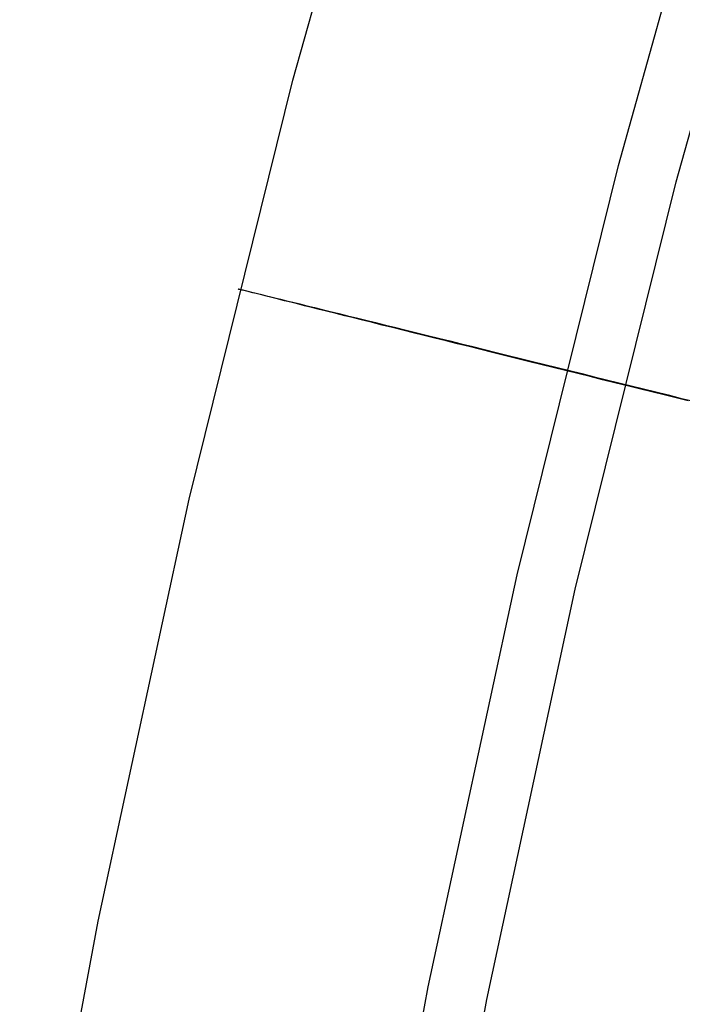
# Model space of a CAD drawing. Header units: millimetres. Extents: x 119 to 175.9, y -203.1 to -153.8.
# Tile 70 of 256: x 125.6 to 127.4, y -177.4 to -174.8. Entities that reach past the tile are written whole.
import ezdxf

# ---------------------------------------------------------------- set-up
doc = ezdxf.new("R2010")
doc.units = ezdxf.units.MM
doc.header["$MEASUREMENT"] = 0
doc.layers.add('Layer 01', color=5, linetype='Continuous', true_color=0x0000ff)

msp = doc.modelspace()

# ---------------------------------------------------------------- linework, layer by layer
at = {"layer": 'Layer 01'}
for p, q in [((126.3343, -174.9373, 33.7001), (126.6454, -173.826, 33.6987)), ((127.2052, -175.1656, 34.7606), (127.5089, -174.0804, 34.7592)), ((127.3595, -175.2088, 32.7998), (127.6619, -174.1282, 32.7985)), ((126.0569, -176.0576, 33.7016), (126.3343, -174.9373, 33.7001)), ((126.9342, -176.2595, 34.762), (127.2052, -175.1656, 34.7606)), ((127.0897, -176.2981, 32.8012), (127.3595, -175.2088, 32.7998)), ((126.1886, -175.4957, 33.752), (126.1883, -175.4955, 33.7861)), ((126.1883, -175.4955, 33.7861), (126.189, -175.4957, 33.8202)), ((126.1902, -175.4961, 33.7179), (126.1886, -175.4957, 33.752)), ((126.189, -175.4957, 33.8202), (126.1909, -175.4961, 33.8543)), ((126.1929, -175.4968, 33.6838), (126.1902, -175.4961, 33.7179)), ((126.1909, -175.4961, 33.8543), (126.194, -175.4968, 33.8883)), ((126.1967, -175.4978, 33.6499), (126.1929, -175.4968, 33.6838)), ((126.194, -175.4968, 33.8883), (126.1982, -175.4978, 33.9222)), ((126.2017, -175.4991, 33.6162), (126.1967, -175.4978, 33.6499)), ((126.1982, -175.4978, 33.9222), (126.2035, -175.4991, 33.9559)), ((126.2078, -175.5006, 33.5826), (126.2017, -175.4991, 33.6162)), ((126.2035, -175.4991, 33.9559), (126.21, -175.5006, 33.9894)), ((126.215, -175.5025, 33.5493), (126.2078, -175.5006, 33.5826)), ((126.21, -175.5006, 33.9894), (126.2176, -175.5025, 34.0226)), ((126.2234, -175.5046, 33.5162), (126.215, -175.5025, 33.5493)), ((126.2176, -175.5025, 34.0226), (126.2263, -175.5046, 34.0556)), ((126.2328, -175.507, 33.4835), (126.2234, -175.5046, 33.5162)), ((126.2263, -175.5046, 34.0556), (126.2361, -175.507, 34.0882)), ((126.2434, -175.5096, 33.4512), (126.2328, -175.507, 33.4835)), ((126.2361, -175.507, 34.0882), (126.247, -175.5096, 34.1204)), ((126.255, -175.5125, 33.4192), (126.2434, -175.5096, 33.4512)), ((126.247, -175.5096, 34.1204), (126.259, -175.5126, 34.1523)), ((126.2678, -175.5157, 33.3877), (126.255, -175.5125, 33.4192)), ((126.259, -175.5126, 34.1523), (126.2721, -175.5158, 34.1837)), ((126.2815, -175.5192, 33.3566), (126.2678, -175.5157, 33.3877)), ((126.2721, -175.5158, 34.1837), (126.2862, -175.5192, 34.2146)), ((126.2963, -175.5229, 33.3261), (126.2815, -175.5192, 33.3566)), ((126.2862, -175.5192, 34.2146), (126.3013, -175.5229, 34.245)), ((126.3121, -175.5268, 33.2961), (126.2963, -175.5229, 33.3261)), ((126.3013, -175.5229, 34.245), (126.3174, -175.5269, 34.2748)), ((126.329, -175.531, 33.2667), (126.3121, -175.5268, 33.2961)), ((126.3174, -175.5269, 34.2748), (126.3346, -175.5311, 34.304)), ((126.3468, -175.5355, 33.2379), (126.329, -175.531, 33.2667)), ((126.3346, -175.5311, 34.304), (126.3527, -175.5355, 34.3326)), ((126.3655, -175.5402, 33.2097), (126.3468, -175.5355, 33.2379)), ((126.3527, -175.5355, 34.3326), (126.3718, -175.5402, 34.3605)), ((126.3853, -175.5451, 33.1823), (126.3655, -175.5402, 33.2097)), ((126.3718, -175.5402, 34.3605), (126.3918, -175.5452, 34.3878)), ((126.4059, -175.5502, 33.1555), (126.3853, -175.5451, 33.1823)), ((126.3918, -175.5452, 34.3878), (126.4127, -175.5503, 34.4143)), ((126.4274, -175.5556, 33.1296), (126.4059, -175.5502, 33.1555)), ((126.4127, -175.5503, 34.4143), (126.4345, -175.5557, 34.44)), ((126.4497, -175.5612, 33.1044), (126.4274, -175.5556, 33.1296)), ((126.4345, -175.5557, 34.44), (126.4571, -175.5612, 34.465)), ((126.4729, -175.5669, 33.08), (126.4497, -175.5612, 33.1044)), ((126.4571, -175.5612, 34.465), (126.4806, -175.567, 34.4891)), ((126.497, -175.5729, 33.0565), (126.4729, -175.5669, 33.08)), ((126.4806, -175.567, 34.4891), (126.5048, -175.573, 34.5123)), ((126.5217, -175.5791, 33.0338), (126.497, -175.5729, 33.0565)), ((126.5048, -175.573, 34.5123), (126.5299, -175.5792, 34.5347)), ((126.5473, -175.5854, 33.0121), (126.5217, -175.5791, 33.0338)), ((126.5299, -175.5792, 34.5347), (126.5556, -175.5855, 34.5562)), ((126.5735, -175.592, 32.9912), (126.5473, -175.5854, 33.0121)), ((126.5556, -175.5855, 34.5562), (126.5821, -175.592, 34.5768)), ((126.6005, -175.5987, 32.9714), (126.5735, -175.592, 32.9912)), ((126.5821, -175.592, 34.5768), (126.6093, -175.5987, 34.5963)), ((126.6281, -175.6055, 32.9525), (126.6005, -175.5987, 32.9714)), ((126.6093, -175.5987, 34.5963), (126.6371, -175.6056, 34.6149)), ((126.6563, -175.6125, 32.9345), (126.6281, -175.6055, 32.9525)), ((126.6371, -175.6056, 34.6149), (126.6655, -175.6126, 34.6325)), ((126.6851, -175.6197, 32.9177), (126.6563, -175.6125, 32.9345)), ((126.6655, -175.6126, 34.6325), (126.6944, -175.6198, 34.6491)), ((126.7144, -175.627, 32.9018), (126.6851, -175.6197, 32.9177)), ((126.6944, -175.6198, 34.6491), (126.724, -175.6271, 34.6646)), ((126.7443, -175.6344, 32.887), (126.7144, -175.627, 32.9018)), ((126.724, -175.6271, 34.6646), (126.754, -175.6345, 34.6791)), ((126.7747, -175.6419, 32.8733), (126.7443, -175.6344, 32.887)), ((126.754, -175.6345, 34.6791), (126.7845, -175.642, 34.6925)), ((126.8055, -175.6496, 32.8607), (126.7747, -175.6419, 32.8733)), ((126.7845, -175.642, 34.6925), (126.8154, -175.6497, 34.7048)), ((126.8367, -175.6573, 32.8492), (126.8055, -175.6496, 32.8607)), ((126.8154, -175.6497, 34.7048), (126.8467, -175.6574, 34.7159)), ((126.8682, -175.6651, 32.8388), (126.8367, -175.6573, 32.8492)), ((126.8467, -175.6574, 34.7159), (126.8784, -175.6652, 34.726)), ((126.9001, -175.6731, 32.8296), (126.8682, -175.6651, 32.8388)), ((126.8784, -175.6652, 34.726), (126.9104, -175.6732, 34.7349)), ((126.9323, -175.681, 32.8215), (126.9001, -175.6731, 32.8296)), ((126.9104, -175.6732, 34.7349), (126.9427, -175.6811, 34.7426)), ((126.9648, -175.6891, 32.8145), (126.9323, -175.681, 32.8215)), ((126.9427, -175.6811, 34.7426), (126.9752, -175.6892, 34.7492)), ((126.9974, -175.6972, 32.8087), (126.9648, -175.6891, 32.8145)), ((126.9752, -175.6892, 34.7492), (127.008, -175.6973, 34.7546)), ((127.0303, -175.7053, 32.8041), (126.9974, -175.6972, 32.8087)), ((127.008, -175.6973, 34.7546), (127.0408, -175.7054, 34.7589)), ((127.0632, -175.7135, 32.8007), (127.0303, -175.7053, 32.8041)), ((127.0408, -175.7054, 34.7589), (127.0738, -175.7136, 34.762)), ((127.0963, -175.7217, 32.7984), (127.0632, -175.7135, 32.8007)), ((127.0738, -175.7136, 34.762), (127.1069, -175.7218, 34.7639)), ((127.1294, -175.7299, 32.7974), (127.0963, -175.7217, 32.7984)), ((127.1069, -175.7218, 34.7639), (127.1401, -175.73, 34.7646)), ((127.1626, -175.7381, 32.7975), (127.1294, -175.7299, 32.7974)), ((127.1401, -175.73, 34.7646), (127.1732, -175.7382, 34.7641)), ((127.1957, -175.7463, 32.7988), (127.1626, -175.7381, 32.7975)), ((127.1732, -175.7382, 34.7641), (127.2063, -175.7464, 34.7624)), ((127.2288, -175.7545, 32.8013), (127.1957, -175.7463, 32.7988)), ((127.2063, -175.7464, 34.7624), (127.2393, -175.7546, 34.7596)), ((127.2617, -175.7626, 32.8049), (127.2288, -175.7545, 32.8013)), ((127.2393, -175.7546, 34.7596), (127.2723, -175.7627, 34.7556)), ((127.2945, -175.7708, 32.8098), (127.2617, -175.7626, 32.8049)), ((127.2723, -175.7627, 34.7556), (127.305, -175.7709, 34.7504)), ((127.3272, -175.7788, 32.8158), (127.2945, -175.7708, 32.8098)), ((127.305, -175.7709, 34.7504), (127.3376, -175.7789, 34.744)), ((127.3596, -175.7869, 32.823), (127.3272, -175.7788, 32.8158)), ((127.3376, -175.7789, 34.744), (127.3699, -175.787, 34.7365)), ((127.3917, -175.7948, 32.8313), (127.3596, -175.7869, 32.823)), ((127.3699, -175.787, 34.7365), (127.402, -175.7949, 34.7278)), ((125.8133, -177.1856, 33.703), (126.0569, -176.0576, 33.7016)), ((126.6964, -177.3611, 34.7634), (126.9342, -176.2595, 34.762)), ((126.8529, -177.395, 32.8027), (127.0897, -176.2981, 32.8012)), ((125.6037, -178.3205, 33.7045), (125.8133, -177.1856, 33.703)), ((126.4917, -178.4693, 34.7649), (126.6964, -177.3611, 34.7634)), ((126.6491, -178.4985, 32.8041), (126.8529, -177.395, 32.8027))]:
    msp.add_line(p, q, dxfattribs=at)

doc.saveas('drawing.dxf')
